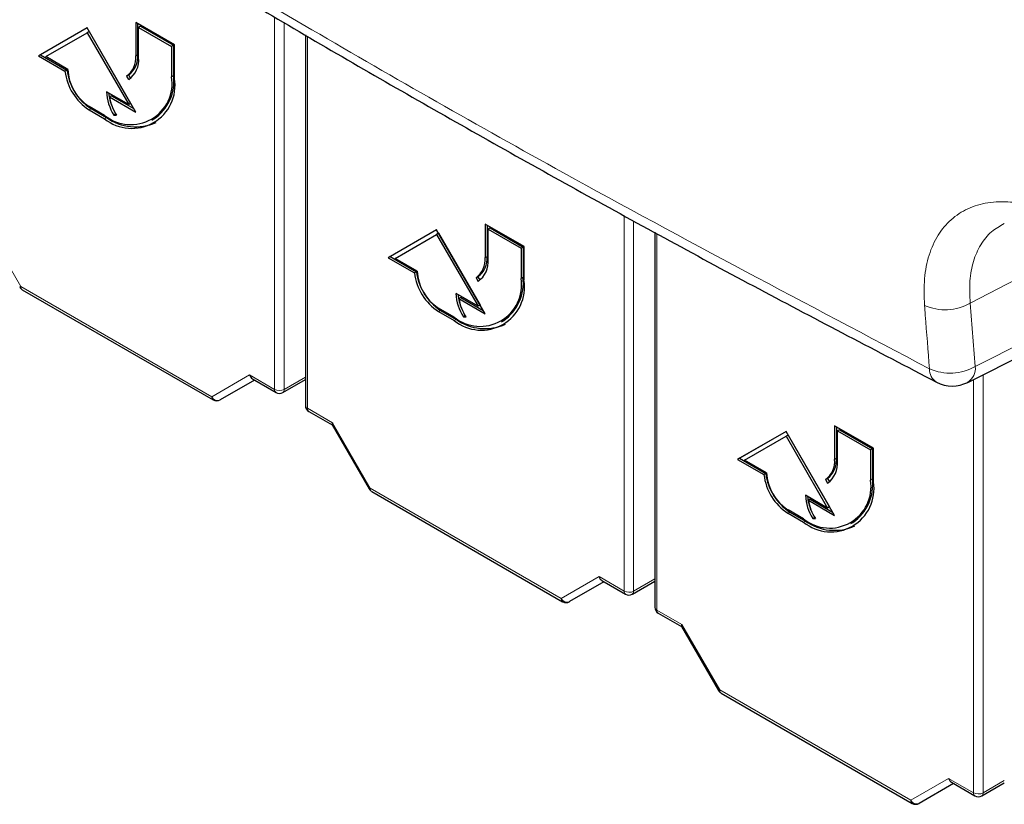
# Paper-space layout 'Blatt2' of a CAD drawing. Header units: millimetres. Extents: x 5 to 418, y 2 to 292.
# Tile 4 of 63: x 127 to 145, y 101 to 115. Entities that reach past the tile are written whole.
import ezdxf

# ---------------------------------------------------------------- set-up
doc = ezdxf.new("R2010")
doc.units = ezdxf.units.MM

psp = doc.layouts.new('Blatt2')

# ---------------------------------------------------------------- linework, layer by layer
at = {"color": 7, "linetype": 'Continuous', "lineweight": 18}
for p, q in [((131.357, 108.524), (131.357, 115.307)), ((131.532, 115.205), (131.532, 108.523)), ((131.955, 114.959), (131.955, 108.179)), ((128.863, 114.616), (128.828, 114.596)), ((129.517, 114.239), (129.482, 114.218)), ((128.014, 113.636), (127.979, 113.616)), ((128.297, 113.473), (128.262, 113.453)), ((126.045, 111.591), (126.735, 110.396)), ((137.721, 104.85), (137.721, 111.69)), ((137.896, 111.595), (137.896, 104.849)), ((138.319, 111.365), (138.319, 104.505)), ((144.026, 110.096), (146.229, 111.241)), ((144.117, 108.942), (148.494, 111.134)), ((135.227, 110.943), (135.192, 110.922)), ((135.881, 110.565), (135.846, 110.545)), ((126.735, 110.396), (130.213, 108.388)), ((134.378, 109.963), (134.343, 109.942)), ((144.026, 110.096), (144.117, 108.942)), ((134.661, 109.799), (134.626, 109.779)), ((130.213, 108.388), (130.903, 108.786)), ((130.903, 108.786), (131.357, 108.524)), ((131.532, 108.523), (131.918, 108.746)), ((144.085, 101.176), (144.085, 108.705)), ((144.26, 108.792), (144.26, 101.176)), ((131.955, 108.179), (132.409, 107.917)), ((132.409, 107.917), (133.099, 106.723)), ((141.591, 107.269), (141.556, 107.248)), ((142.245, 106.891), (142.21, 106.871)), ((133.099, 106.723), (136.577, 104.714)), ((140.742, 106.289), (140.707, 106.268)), ((141.025, 106.126), (140.99, 106.105)), ((136.577, 104.714), (137.267, 105.113)), ((137.267, 105.113), (137.721, 104.85)), ((137.896, 104.849), (138.282, 105.072)), ((138.319, 104.505), (138.773, 104.243)), ((138.773, 104.243), (139.463, 103.049)), ((139.463, 103.049), (142.941, 101.041)), ((142.941, 101.041), (143.631, 101.439)), ((143.631, 101.439), (144.085, 101.176)), ((144.26, 101.176), (144.646, 101.398))]:
    psp.add_line(p, q, dxfattribs=at)
at = {"color": 7, "linetype": 'Continuous', "lineweight": 25}
for p, q in [((129.535, 114.8), (128.828, 115.208)), ((128.828, 115.208), (128.828, 114.596)), ((128.863, 115.188), (128.863, 114.616)), ((128.916, 115.137), (128.881, 115.117)), ((128.916, 115.137), (129.517, 114.79)), ((127.944, 115.106), (127.06, 114.596)), ((127.944, 115.106), (127.095, 114.616)), ((127.188, 114.583), (127.944, 115.02)), ((128.828, 113.575), (127.944, 115.106)), ((127.979, 115.04), (127.944, 115.02)), ((127.944, 115.02), (128.7, 113.71)), ((127.979, 115.04), (128.735, 113.731)), ((128.881, 114.565), (128.881, 115.117)), ((128.881, 115.117), (129.482, 114.77)), ((131.918, 114.98), (131.918, 108.23)), ((129.517, 114.79), (129.482, 114.77)), ((129.482, 114.77), (129.482, 114.218)), ((129.517, 114.79), (129.517, 114.239)), ((129.535, 114.188), (129.535, 114.8)), ((127.095, 114.616), (127.06, 114.596)), ((127.06, 114.596), (127.54, 114.318)), ((127.095, 114.616), (127.576, 114.339)), ((127.59, 114.351), (127.188, 114.583)), ((127.576, 114.339), (127.54, 114.318)), ((128.697, 114.25), (128.662, 114.23)), ((128.662, 114.23), (128.699, 114.165)), ((128.697, 114.25), (128.733, 114.188)), ((128.7, 113.71), (128.297, 113.943)), ((128.385, 113.871), (128.35, 113.851)), ((128.385, 113.871), (128.792, 113.637)), ((128.35, 113.851), (128.828, 113.575)), ((128.735, 113.731), (128.7, 113.71)), ((128.262, 113.514), (127.979, 113.677)), ((127.979, 113.616), (128.262, 113.453)), ((128.014, 113.636), (128.297, 113.473)), ((128.466, 113.539), (128.431, 113.519)), ((128.431, 113.519), (128.479, 113.519)), ((129.124, 113.429), (129.16, 113.449)), ((135.899, 111.126), (135.192, 111.535)), ((135.192, 111.535), (135.192, 110.922)), ((134.308, 111.432), (133.424, 110.922)), ((134.308, 111.432), (133.459, 110.942)), ((135.192, 109.901), (134.308, 111.432)), ((134.343, 111.366), (134.308, 111.346)), ((134.343, 111.366), (135.099, 110.057)), ((135.227, 111.514), (135.227, 110.943)), ((135.28, 111.463), (135.245, 111.443)), ((135.245, 110.892), (135.245, 111.443)), ((135.245, 111.443), (135.846, 111.096)), ((135.28, 111.463), (135.881, 111.116)), ((138.282, 111.385), (138.282, 104.556)), ((133.552, 110.909), (134.308, 111.346)), ((134.308, 111.346), (135.064, 110.037)), ((135.881, 111.116), (135.846, 111.096)), ((135.846, 111.096), (135.846, 110.545)), ((135.881, 111.116), (135.881, 110.565)), ((135.899, 110.514), (135.899, 111.126)), ((133.459, 110.942), (133.424, 110.922)), ((133.424, 110.922), (133.904, 110.645)), ((133.459, 110.942), (133.94, 110.665)), ((133.954, 110.677), (133.552, 110.909)), ((143.979, 108.651), (148.547, 110.939)), ((133.94, 110.665), (133.904, 110.645)), ((135.061, 110.576), (135.026, 110.556)), ((135.026, 110.556), (135.063, 110.491)), ((135.061, 110.576), (135.097, 110.514)), ((126.761, 110.339), (130.239, 108.331)), ((135.064, 110.037), (134.661, 110.269)), ((134.749, 110.198), (134.714, 110.177)), ((134.714, 110.177), (135.192, 109.901)), ((134.749, 110.198), (135.156, 109.963)), ((134.626, 109.84), (134.343, 110.003)), ((134.343, 109.942), (134.626, 109.779)), ((134.378, 109.963), (134.661, 109.799)), ((135.099, 110.057), (135.064, 110.037)), ((134.83, 109.865), (134.795, 109.845)), ((134.795, 109.845), (134.843, 109.845)), ((135.488, 109.755), (135.524, 109.775)), ((130.991, 108.693), (130.366, 108.332)), ((130.955, 108.714), (131.383, 108.467)), ((131.508, 108.467), (131.918, 108.704)), ((131.981, 108.122), (132.406, 107.876)), ((132.404, 107.879), (133.079, 106.711)), ((142.263, 107.453), (141.556, 107.861)), ((141.556, 107.861), (141.556, 107.248)), ((141.591, 107.84), (141.591, 107.269)), ((141.644, 107.789), (141.609, 107.769)), ((141.609, 107.218), (141.609, 107.769)), ((141.609, 107.769), (142.21, 107.422)), ((141.644, 107.789), (142.245, 107.442)), ((140.672, 107.759), (139.788, 107.248)), ((140.672, 107.759), (139.823, 107.269)), ((139.916, 107.235), (140.672, 107.672)), ((141.556, 106.228), (140.672, 107.759)), ((140.707, 107.692), (140.672, 107.672)), ((140.672, 107.672), (141.427, 106.363)), ((140.707, 107.692), (141.463, 106.383)), ((142.245, 107.442), (142.21, 107.422)), ((142.21, 107.422), (142.21, 106.871)), ((142.245, 107.442), (142.245, 106.891)), ((142.263, 106.84), (142.263, 107.453)), ((139.823, 107.269), (139.788, 107.248)), ((139.788, 107.248), (140.268, 106.971)), ((139.823, 107.269), (140.304, 106.991)), ((140.318, 107.003), (139.916, 107.235)), ((140.304, 106.991), (140.268, 106.971)), ((141.425, 106.902), (141.39, 106.882)), ((141.39, 106.882), (141.427, 106.817)), ((141.425, 106.902), (141.461, 106.84)), ((133.125, 106.665), (136.603, 104.657)), ((141.427, 106.363), (141.025, 106.595)), ((141.113, 106.524), (141.078, 106.503)), ((141.113, 106.524), (141.52, 106.289)), ((141.078, 106.503), (141.556, 106.228)), ((141.463, 106.383), (141.427, 106.363)), ((140.99, 106.166), (140.707, 106.33)), ((140.707, 106.268), (140.99, 106.105)), ((140.742, 106.289), (141.025, 106.126)), ((141.194, 106.191), (141.159, 106.171)), ((141.159, 106.171), (141.207, 106.171)), ((141.852, 106.081), (141.888, 106.101)), ((137.355, 105.019), (136.73, 104.658)), ((137.319, 105.04), (137.747, 104.793)), ((137.872, 104.793), (138.282, 105.03)), ((138.345, 104.448), (138.77, 104.202)), ((138.768, 104.206), (139.443, 103.037)), ((139.489, 102.991), (142.967, 100.983)), ((143.719, 101.345), (143.094, 100.984)), ((143.682, 101.367), (144.111, 101.119)), ((144.236, 101.119), (144.646, 101.356))]:
    psp.add_line(p, q, dxfattribs=at)
for centre, radius, start, end in [((128.427, 114.557), 0.402, 305.698, 5.6204), ((128.462, 114.577), 0.402, 305.698, 5.6204), ((128.443, 114.522), 0.44, 305.698, 5.6204), ((128.507, 114.434), 0.974, 186.8334, 237.1491), ((128.543, 114.455), 0.974, 186.8334, 237.1491), ((128.435, 114.389), 0.845, 182.6055, 237.3945), ((128.696, 114.134), 0.827, 304.0564, 7.2558), ((128.738, 114.098), 0.753, 230.7967, 9.214), ((128.759, 114.062), 0.786, 230.7967, 9.214), ((129.131, 113.974), 0.835, 182.1237, 213.0088), ((129.119, 113.989), 0.788, 184.9133, 203.6334), ((129.13, 113.962), 0.787, 188.133, 214.2787), ((128.825, 114.209), 0.905, 234.3824, 294.3071), ((134.791, 110.883), 0.402, 305.698, 5.6204), ((134.826, 110.903), 0.402, 305.698, 5.6204), ((134.807, 110.848), 0.44, 305.698, 5.6204), ((134.871, 110.76), 0.974, 186.8334, 237.1491), ((134.907, 110.781), 0.974, 186.8334, 237.1491), ((134.798, 110.715), 0.845, 182.6055, 237.3945), ((135.102, 110.424), 0.753, 230.7967, 9.214), ((135.123, 110.388), 0.786, 230.7967, 9.214), ((135.06, 110.46), 0.827, 304.0564, 7.2558), ((126.823, 110.447), 0.125, 210, 240.0027), ((135.495, 110.3), 0.835, 182.1237, 213.0088), ((135.483, 110.315), 0.788, 184.9133, 203.634), ((135.493, 110.289), 0.787, 188.133, 214.2787), ((135.188, 110.535), 0.905, 234.3824, 294.3071), ((143.699, 109.21), 0.625, 242.693, 296.5944), ((130.302, 108.439), 0.125, 240.0027, 300.0054), ((131.445, 108.575), 0.125, 240.0027, 299.9975), ((132.043, 108.23), 0.125, 180, 240.0027), ((141.155, 107.209), 0.402, 305.698, 5.6204), ((141.19, 107.229), 0.402, 305.698, 5.6204), ((141.17, 107.175), 0.44, 305.698, 5.6204), ((141.235, 107.087), 0.974, 186.8334, 237.1491), ((141.271, 107.107), 0.974, 186.8334, 237.1491), ((141.162, 107.042), 0.845, 182.6055, 237.3945), ((141.466, 106.75), 0.753, 230.7967, 9.214), ((141.424, 106.787), 0.827, 304.0564, 7.2558), ((133.187, 106.774), 0.125, 210, 240.0027), ((141.487, 106.714), 0.786, 230.7967, 9.214), ((141.859, 106.626), 0.835, 182.1237, 213.0088), ((141.847, 106.641), 0.788, 184.9133, 203.6341), ((141.857, 106.615), 0.787, 188.133, 214.2787), ((141.552, 106.861), 0.905, 234.3824, 294.3071), ((137.809, 104.901), 0.125, 240.0027, 299.9975), ((136.666, 104.765), 0.125, 240.0027, 300.0054), ((138.407, 104.556), 0.125, 180, 240.0027), ((139.551, 103.1), 0.125, 210, 240.0027), ((143.03, 101.092), 0.125, 240.0027, 300.0054), ((144.173, 101.227), 0.125, 240.0027, 299.9975)]:
    psp.add_arc(centre, radius, start, end, dxfattribs=at)
at = {"color": 7, "linetype": 'Continuous', "lineweight": 18}
for centre, radius, start, end in [((140.944, 85.775), 28.427, 119.9888, 120.0351), ((126.797, 110.39), 0.0628, 174.3177, 234.3701), ((143.568, 110.888), 0.915, 245.7488, 299.9991), ((143.659, 109.732), 0.913, 245.7717, 300.1039), ((143.565, 108.891), 0.281, 178.2922, 237.0776), ((143.811, 108.909), 0.308, 302.9787, 6.1065), ((131.446, 108.695), 0.193, 242.6565, 296.7662), ((131.42, 108.518), 0.0628, 174.3177, 234.3701), ((131.473, 108.515), 0.0595, 305.5752, 7.7049), ((130.318, 108.436), 0.115, 204.6715, 294.7694), ((130.276, 108.382), 0.0628, 174.3177, 234.3701), ((131.98, 108.235), 0.0617, 185.0787, 246.2415), ((132.017, 108.173), 0.0628, 174.3177, 234.3701), ((147.308, 82.101), 28.427, 119.9888, 120.0351), ((133.161, 106.716), 0.0628, 174.3177, 234.3701), ((137.81, 105.021), 0.193, 242.6565, 296.7662), ((137.784, 104.844), 0.0628, 174.3177, 234.3701), ((137.837, 104.841), 0.0595, 305.5752, 7.7049), ((136.682, 104.762), 0.115, 204.6715, 294.7694), ((136.64, 104.708), 0.0628, 174.3177, 234.3701), ((138.344, 104.562), 0.0617, 185.0787, 246.2415), ((138.381, 104.499), 0.0628, 174.3177, 234.3701), ((153.672, 78.427), 28.427, 119.9888, 120.0351), ((139.525, 103.042), 0.0628, 174.3177, 234.3701), ((144.173, 101.348), 0.193, 242.6565, 296.7662), ((144.147, 101.17), 0.0628, 174.3177, 234.3701), ((144.201, 101.168), 0.0595, 305.5752, 7.7049), ((143.046, 101.089), 0.115, 204.6715, 294.7694), ((143.004, 101.034), 0.0628, 174.3177, 234.3701)]:
    psp.add_arc(centre, radius, start, end, dxfattribs=at)
at = {"color": 7, "linetype": 'Continuous', "lineweight": 25}
for centre, major_axis, ratio, start_param, end_param in [((130.991, 108.837), (0, 0.133), 0.717434, 1.963397, 2.748877), ((132.498, 107.968), (0.0912, 0.0912), 0.317888, 2.441094, 3.056612), ((137.355, 105.164), (0, 0.133), 0.717434, 1.963397, 2.748877), ((138.862, 104.294), (0.0912, 0.0912), 0.317888, 2.441094, 3.056612), ((143.719, 101.49), (0, 0.133), 0.717434, 1.963397, 2.748877)]:
    psp.add_ellipse(centre, major_axis=major_axis, ratio=ratio, start_param=start_param, end_param=end_param, dxfattribs=at)
at = {"color": 7, "linetype": 'Continuous', "lineweight": 18}
for points, knots in [([(121.101, 121.871), (122.877, 120.715), (126.432, 118.403), (131.637, 115.283), (137.221, 112.093), (141.045, 110.079), (143.284, 108.899)], [0, 0, 0, 0, 0.254363, 0.508991, 0.712442, 1, 1, 1, 1]), ([(143.193, 110.054), (143.188, 110.219), (143.177, 110.548), (143.265, 110.978), (143.427, 111.342), (143.666, 111.628), (143.973, 111.827), (144.339, 111.938), (144.755, 111.95), (145.266, 111.869), (145.652, 111.7), (145.877, 111.601)], [0, 0, 0, 0, 0.106791, 0.21358, 0.320429, 0.427277, 0.53375, 0.640224, 0.746388, 0.852555, 1, 1, 1, 1]), ([(144.646, 111.545), (144.565, 111.499), (144.395, 111.402), (144.207, 111.165), (144.074, 110.864), (144.007, 110.506), (144.019, 110.233), (144.026, 110.096)], [0, 0, 0, 0, 0.18533, 0.388965, 0.592606, 0.796299, 1, 1, 1, 1]), ([(143.284, 108.899), (143.258, 109.225), (143.227, 109.61), (143.197, 109.995), (143.193, 110.054)], [0, 0, 0, 0, 0.8460361, 1, 1, 1, 1])]:
    psp.add_open_spline(points, degree=3, knots=knots, dxfattribs=at)
at = {"color": 7, "linetype": 'Continuous', "lineweight": 25}
psp.add_open_spline([(121.227, 121.627), (121.481, 121.461), (122.648, 120.696), (124.742, 119.335), (127.626, 117.536), (130.627, 115.722), (133.755, 113.898), (136.937, 112.107), (140.151, 110.355), (142.332, 109.219), (143.412, 108.655)], degree=3, knots=[0, 0, 0, 0, 0.036629, 0.168066, 0.299297, 0.439998, 0.58067, 0.721289, 0.861869, 1, 1, 1, 1], dxfattribs=at)

doc.saveas('drawing.dxf')
